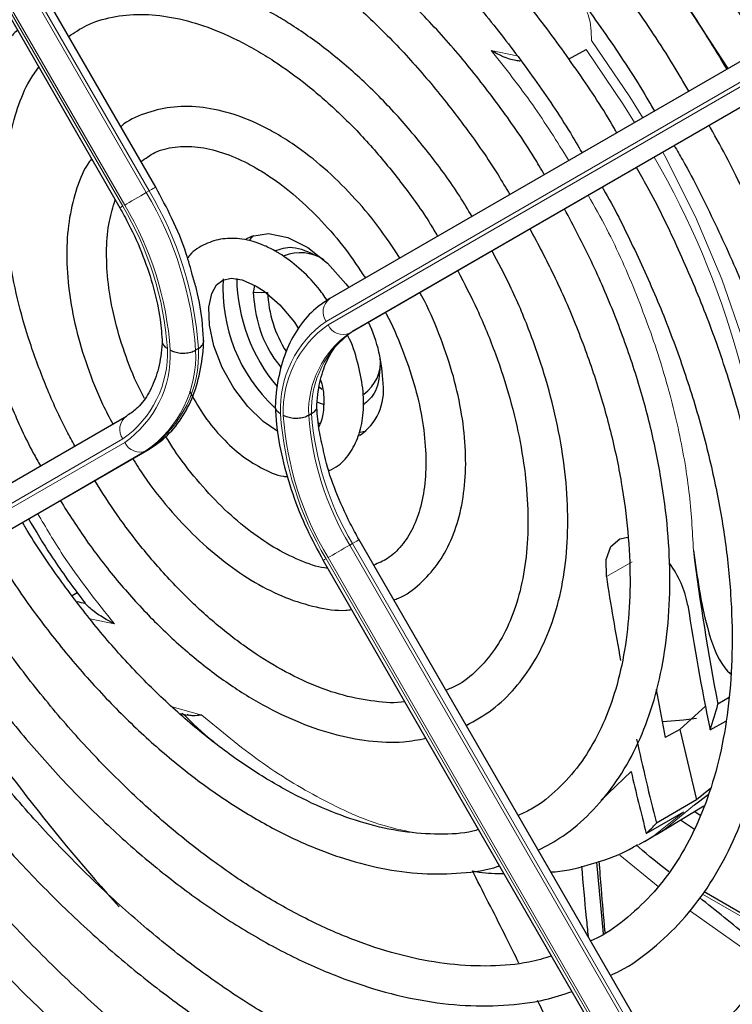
# Paper-space layout 'Blatt2' of a CAD drawing. Header units: millimetres. Extents: x 5 to 418, y 2 to 292.
# Tile 63 of 124: x 100 to 106, y 211 to 219. Entities that reach past the tile are written whole.
import ezdxf

# ---------------------------------------------------------------- set-up
doc = ezdxf.new("R2010")
doc.units = ezdxf.units.MM

psp = doc.layouts.new('Blatt2')

# ---------------------------------------------------------------- linework, layer by layer
at = {"color": 7, "linetype": 'Continuous', "lineweight": 18}
for p, q in [((97.199, 224.4136), (101.1956, 217.4914)), ((101.2191, 217.505), (97.2226, 224.4272)), ((97.0013, 224.2994), (100.9978, 217.3772)), ((101.0145, 217.3868), (97.018, 224.309)), ((102.7, 216.4138), (106.6966, 218.7217)), ((106.7132, 218.6928), (102.7167, 216.3849)), ((104.0814, 218.6806), (104.2975, 218.635)), ((102.8978, 216.3163), (106.8943, 218.6242)), ((101.2191, 217.505), (101.1956, 217.4914)), ((102.093, 216.6563), (102.2108, 216.6563)), ((102.9213, 216.3299), (102.8978, 216.3163)), ((100.9978, 215.4308), (97.0013, 213.1229)), ((97.018, 213.0941), (101.0145, 215.402)), ((101.2191, 215.3469), (101.1956, 215.3333)), ((101.1956, 215.3333), (97.199, 213.0254)), ((102.9213, 214.5567), (102.8978, 214.5431)), ((106.8943, 207.6209), (102.8978, 214.5431)), ((102.9213, 214.5567), (106.9179, 207.6345)), ((102.7167, 214.4385), (106.7132, 207.5163)), ((106.6966, 207.5067), (102.7, 214.4289)), ((105.2613, 214.4027), (105.0455, 214.2815)), ((100.9295, 213.8835), (100.7236, 213.927)), ((101.4121, 213.1893), (101.6607, 213.1221)), ((104.9994, 212.4086), (105.253, 212.6488)), ((105.1596, 211.9514), (105.4797, 211.6879)), ((105.849, 211.6248), (106.5202, 211.2373))]:
    psp.add_line(p, q, dxfattribs=at)
at = {"color": 7, "linetype": 'Continuous', "lineweight": 25}
for p, q in [((101.274, 217.5367), (97.2775, 224.4589)), ((96.9775, 224.2856), (100.974, 217.3634)), ((106.0656, 218.5305), (105.7284, 219.0447)), ((106.7276, 218.9128), (102.7311, 216.6049)), ((106.9179, 218.6378), (102.9213, 216.3299)), ((104.7295, 218.6087), (104.876, 218.6882)), ((102.093, 216.6563), (102.1041, 216.7145)), ((101.6318, 216.1877), (101.6083, 216.1741)), ((102.6446, 215.8632), (102.6681, 215.8482)), ((102.6798, 215.718), (102.6233, 215.7377)), ((97.0324, 213.3141), (101.0289, 215.622)), ((102.578, 215.6415), (102.5544, 215.6279)), ((102.6337, 215.5685), (102.6517, 215.5587)), ((102.986, 215.4878), (103.0357, 215.4997)), ((97.2226, 213.039), (101.2191, 215.3469)), ((106.9728, 207.6662), (102.9762, 214.5884)), ((102.6762, 214.4151), (106.6727, 207.493)), ((100.5743, 214.1226), (100.6157, 214.148)), ((105.4627, 213.3345), (105.5384, 212.9329)), ((106.0741, 213.27), (105.9791, 213.2124)), ((101.4826, 213.1345), (101.5372, 213.1203)), ((105.6592, 212.9998), (105.8783, 213.1984)), ((105.9141, 212.9992), (106.0442, 213.0714)), ((105.6593, 212.9997), (105.5384, 212.9329)), ((105.6593, 212.9997), (105.799, 212.4137)), ((105.9184, 212.5085), (105.799, 212.4137)), ((105.799, 212.4137), (105.4641, 212.2182)), ((105.7828, 212.3699), (105.8984, 212.4568)), ((105.3798, 212.1316), (105.6943, 212.3116)), ((105.4663, 212.1232), (105.862, 212.3631)), ((105.836, 212.2779), (105.7812, 212.3141)), ((105.666, 212.2443), (105.7837, 212.1674)), ((105.3649, 212.0642), (105.3135, 212.0357)), ((105.3649, 212.0642), (105.4351, 212.1048)), ((105.4351, 212.1048), (105.4663, 212.1232)), ((105.0218, 211.2928), (104.9646, 211.8926)), ((105.5712, 211.8121), (105.5543, 211.8219)), ((106.5311, 211.258), (105.8635, 211.6434))]:
    psp.add_line(p, q, dxfattribs=at)
at = {"color": 7, "linetype": 'Continuous', "lineweight": 18, "flags": 128}
for points in [[(105.3506, 218.1176), (105.2427, 218.2919), (104.9213, 218.763)], [(104.876, 218.6882), (105.1897, 218.2241), (105.2803, 218.0771)], [(106.4465, 213.8268), (106.4844, 214.2481), (106.4796, 214.7192), (106.4292, 215.213), (106.3338, 215.7233), (106.1945, 216.2436), (106.0132, 216.7673), (105.7922, 217.2876), (105.5343, 217.7979), (105.5172, 217.8289)], [(101.0145, 217.3868), (101.0312, 217.3965), (101.0513, 217.4081), (101.074, 217.4212), (101.0986, 217.4354), (101.124, 217.4501), (101.1493, 217.4647), (101.1734, 217.4786), (101.1956, 217.4914)], [(101.2191, 217.505), (101.2384, 217.5161), (101.254, 217.5251), (101.2654, 217.5317), (101.2722, 217.5356), (101.274, 217.5367)], [(102.8978, 214.5431), (102.8756, 214.5303), (102.8515, 214.5164), (102.8262, 214.5018), (102.8008, 214.4871), (102.7762, 214.4729), (102.7535, 214.4598), (102.7334, 214.4482), (102.7167, 214.4385)], [(102.9762, 214.5884), (102.9744, 214.5873), (102.9676, 214.5834), (102.9562, 214.5768), (102.9406, 214.5678), (102.9213, 214.5567)], [(102.7, 214.4289), (102.6874, 214.4216), (102.6794, 214.417), (102.6762, 214.4152), (102.6762, 214.4151)], [(105.6943, 212.3116), (105.4439, 212.1128), (105.3649, 212.0642)], [(105.4663, 212.1232), (105.5311, 212.1645), (105.7828, 212.3699)], [(105.7489, 211.4806), (106.2062, 211.157), (106.4089, 211.0251)]]:
    psp.add_lwpolyline(points, dxfattribs=at)
at = {"color": 7, "linetype": 'Continuous', "lineweight": 25, "flags": 128}
for points in [[(102.0305, 217.1048), (102.0773, 217.127), (102.2194, 217.1491), (102.3796, 217.1167), (102.5476, 217.0319), (102.713, 216.9), (102.8654, 216.7292), (102.8897, 216.6965)], [(102.0931, 217.1325), (102.0798, 217.1198), (102.0579, 217.0953)], [(102.2962, 215.4942), (102.1734, 215.5769), (102.0448, 215.7012), (101.927, 215.8556), (101.8297, 216.0297), (101.7604, 216.2104), (101.7237, 216.3827), (101.7196, 216.5322), (101.7431, 216.6466), (101.7836, 216.7202), (101.8346, 216.7602), (101.906, 216.7753), (101.9988, 216.761), (102.1157, 216.7093), (102.1157, 216.7093), (102.1823, 216.666), (102.3121, 216.5534), (102.4345, 216.4077), (102.4692, 216.3519)], [(105.0455, 214.2815), (105.0437, 214.4218), (105.0831, 214.5305), (105.1592, 214.5946), (105.2259, 214.6085)], [(105.7994, 213.0943), (105.6925, 213.0781), (105.5169, 213.0658)]]:
    psp.add_lwpolyline(points, dxfattribs=at)
at = {"color": 7, "linetype": 'Continuous', "lineweight": 18}
for centre, radius, start, end in [((99.1372, 214.1515), 7.2829, 1.52989, 29.95859), ((98.6688, 215.9765), 2.9461, 3.84586, 30.94452), ((98.6924, 215.9901), 2.9461, 3.84586, 30.94452), ((118.3781, 187.2607), 34.7719, 119.98928, 120.03464), ((98.6976, 215.9991), 2.6814, 4.03412, 30.92588), ((98.6731, 215.9839), 2.7296, 3.99715, 30.92952), ((102.8131, 216.4935), 0.1383, 126.35124, 215.18509), ((103.2121, 215.6805), 0.8944, 124.92656, 182.49063), ((103.219, 215.6652), 0.8777, 124.91275, 182.4318), ((103.3797, 215.6714), 0.8023, 124.84397, 182.13721), ((102.8423, 216.443), 0.1384, 204.8163, 293.64307), ((103.3561, 215.6578), 0.8023, 124.84397, 182.13721), ((100.4955, 216.1505), 0.8777, 304.91275, 2.4318), ((100.5024, 216.1353), 0.8944, 304.92656, 2.49063), ((100.6395, 216.1279), 0.9698, 304.98315, 2.73052), ((100.6631, 216.1415), 0.9698, 304.98315, 2.73052), ((101.1109, 215.5105), 0.1383, 126.35124, 215.18509), ((105.0414, 215.8319), 2.7296, 183.99715, 210.92952), ((105.0169, 215.8166), 2.6814, 184.03412, 210.92588), ((105.0126, 215.8092), 2.4649, 184.21856, 210.90782), ((105.0362, 215.8228), 2.4649, 184.21856, 210.90782), ((101.1401, 215.46), 0.1384, 204.8163, 293.64307)]:
    psp.add_arc(centre, radius, start, end, dxfattribs=at)
at = {"color": 7, "linetype": 'Continuous', "lineweight": 25}
for centre, radius, start, end in [((102.4852, 216.6383), 0.3507, 55.81024, 112.86683), ((103.1991, 216.6874), 1.3619, 176.56242, 226.88232), ((103.3871, 216.7939), 1.4349, 180.79457, 220.09796), ((103.2, 216.6963), 0.99, 182.31609, 212.78142), ((101.8645, 215.8565), 1.3132, 1.64984, 24.82643), ((102.8321, 216.0736), 0.3238, 304.5077, 6.80448), ((102.7233, 215.8377), 0.4575, 304.20343, 7.10875), ((124.7315, 216.8639), 19.1046, 187.11643, 191.01869), ((104.9351, 213.9011), 0.8042, 9.90459, 37.51875), ((125.6719, 217.4199), 20.8638, 188.65153, 190.61197), ((98.8458, 204.9627), 9.2757, 78.57756, 78.99642), ((125.4143, 217.039), 19.9143, 188.66318, 191.70405), ((112.4317, 221.916), 15.4763, 213.31791, 222.20638), ((103.1171, 213.9685), 2.9601, 340.88593, 345.20024), ((127.6791, 217.8263), 22.9119, 192.3626, 194.16817), ((128.0954, 217.977), 23.4556, 193.12985, 194.43071), ((104.1126, 213.4493), 1.8282, 313.88329, 317.6706)]:
    psp.add_arc(centre, radius, start, end, dxfattribs=at)
for points, knots in [([(97.5238, 224.0323), (97.6123, 224.0852), (97.8136, 224.2058), (98.1584, 224.3395), (98.5502, 224.442), (98.9638, 224.4954), (99.3955, 224.5015), (99.8431, 224.4598), (100.3039, 224.3709), (100.7756, 224.2352), (101.2556, 224.0535), (101.7034, 223.8443), (102.0763, 223.6415), (102.4495, 223.4176), (102.8603, 223.1438), (103.3449, 222.7784), (103.8232, 222.3747), (104.2923, 221.9351), (104.7496, 221.4619), (105.1923, 220.958), (105.6181, 220.4262), (106.0234, 219.869), (106.3714, 219.3502), (106.5726, 219.0108), (106.6553, 218.8711)], [0, 0, 0, 0, 0.03829, 0.087164, 0.135963, 0.1846, 0.233039, 0.281292, 0.329395, 0.377392, 0.425324, 0.47322, 0.50993, 0.535066, 0.582938, 0.63083, 0.678736, 0.726658, 0.774594, 0.822544, 0.870506, 0.918477, 0.966454, 1, 1, 1, 1]), ([(106.3402, 218.6891), (106.3163, 218.7311), (106.1829, 218.9649), (105.9145, 219.3743), (105.5368, 219.9123), (105.1358, 220.4251), (104.7169, 220.9111), (104.2819, 221.3669), (103.8336, 221.7896), (103.3749, 222.1766), (102.9084, 222.5254), (102.5428, 222.7644), (102.2508, 222.9374), (101.9585, 223.099), (101.5601, 223.2911), (101.0906, 223.4733), (100.6274, 223.6085), (100.1735, 223.6954), (99.7322, 223.7335), (99.3065, 223.7222), (98.8992, 223.6625), (98.5147, 223.5523), (98.2006, 223.4233), (98.0263, 223.3132), (97.9623, 223.2727)], [0, 0, 0, 0, 0.0111615, 0.0621067, 0.1130557, 0.1640123, 0.2149803, 0.2659635, 0.3169654, 0.3679893, 0.4190375, 0.4701108, 0.4867916, 0.5137069, 0.5648056, 0.6159236, 0.6670219, 0.7180662, 0.7690111, 0.8198042, 0.870398, 0.9207687, 0.9709344, 1, 1, 1, 1]), ([(98.1285, 222.9849), (98.2031, 223.0308), (98.382, 223.1408), (98.695, 223.2617), (99.0605, 223.3542), (99.4478, 223.3976), (99.8528, 223.3936), (100.273, 223.342), (100.7057, 223.2434), (101.1483, 223.0983), (101.5901, 222.9111), (101.9138, 222.7442), (102.166, 222.6009), (102.4264, 222.4443), (102.8089, 222.187), (103.2596, 221.8413), (103.7035, 221.4577), (104.1378, 221.0388), (104.5594, 220.5872), (104.9656, 220.106), (105.353, 219.5979), (105.7193, 219.071), (105.9428, 218.705), (106.0536, 218.5236)], [0, 0, 0, 0, 0.03764, 0.090197, 0.142659, 0.194901, 0.246879, 0.298616, 0.350169, 0.401602, 0.452965, 0.501564, 0.51146, 0.538393, 0.589708, 0.641048, 0.692406, 0.743784, 0.795182, 0.846597, 0.898026, 0.949466, 1, 1, 1, 1]), ([(105.735, 218.3396), (105.6922, 218.4131), (105.5469, 218.663), (105.2722, 219.0713), (104.9144, 219.5602), (104.535, 220.0228), (104.1389, 220.457), (103.7282, 220.8591), (103.306, 221.2263), (102.8753, 221.5559), (102.5325, 221.7833), (102.2576, 221.9469), (101.9823, 222.0986), (101.6133, 222.2736), (101.1787, 222.4353), (100.7509, 222.5496), (100.3331, 222.6152), (99.929, 222.6315), (99.5417, 222.5987), (99.1754, 222.5158), (98.8467, 222.3958), (98.6537, 222.2813), (98.565, 222.2288)], [0, 0, 0, 0, 0.022962, 0.078127, 0.133299, 0.188484, 0.243687, 0.298913, 0.354169, 0.409457, 0.46478, 0.484563, 0.513727, 0.569088, 0.624474, 0.679826, 0.735091, 0.790198, 0.845069, 0.899649, 0.953933, 1, 1, 1, 1]), ([(98.7306, 221.942), (98.7341, 221.9445), (98.828, 222.0141), (99.0373, 222.1092), (99.3586, 222.2224), (99.7056, 222.2832), (100.0712, 222.2977), (100.4532, 222.2643), (100.8485, 222.1837), (101.2542, 222.0567), (101.6601, 221.8872), (101.9487, 221.7381), (102.1712, 221.611), (102.4014, 221.472), (102.7533, 221.2326), (103.1674, 220.9083), (103.5743, 220.5466), (103.9707, 220.1503), (104.3533, 219.7223), (104.7198, 219.2664), (105.0644, 218.7845), (105.3076, 218.4182), (105.4269, 218.2093), (105.4474, 218.1735)], [0, 0, 0, 0, 0.002167, 0.059278, 0.116482, 0.173473, 0.23011, 0.286387, 0.342378, 0.39818, 0.453875, 0.506548, 0.513556, 0.542737, 0.59836, 0.654018, 0.709701, 0.765412, 0.821148, 0.876907, 0.932683, 0.988471, 1, 1, 1, 1]), ([(105.1329, 217.9919), (105.1262, 218.0038), (105.028, 218.1774), (104.8136, 218.498), (104.4912, 218.947), (104.1456, 219.3693), (103.7835, 219.7633), (103.4069, 220.1249), (103.0193, 220.451), (102.6432, 220.7247), (102.3261, 220.9227), (102.0082, 221.097), (101.671, 221.2534), (101.2744, 221.3927), (100.885, 221.484), (100.5068, 221.5263), (100.1437, 221.5185), (99.7986, 221.4625), (99.4791, 221.3529), (99.2686, 221.258), (99.1739, 221.1877), (99.1684, 221.1837)], [0, 0, 0, 0, 0.0044298, 0.0650704, 0.1257196, 0.1863861, 0.2470789, 0.3078071, 0.3685787, 0.4293996, 0.4814279, 0.5135184, 0.5744244, 0.6353607, 0.6962365, 0.7569587, 0.817409, 0.8774754, 0.9371083, 0.996372, 1, 1, 1, 1]), ([(99.3361, 220.8932), (99.4098, 220.9379), (99.5701, 221.0351), (99.8478, 221.1291), (100.1602, 221.1854), (100.4926, 221.1928), (100.8407, 221.153), (101.2014, 221.0662), (101.5715, 220.9335), (101.878, 220.7887), (102.1259, 220.6517), (102.3741, 220.5012), (102.6924, 220.2812), (103.0664, 219.9804), (103.4325, 219.6429), (103.7871, 219.2717), (104.1271, 218.8707), (104.4472, 218.4422), (104.6868, 218.0915), (104.8099, 217.8796), (104.8421, 217.824)], [0, 0, 0, 0, 0.053967, 0.117361, 0.180475, 0.243057, 0.305107, 0.36676, 0.428173, 0.489469, 0.516595, 0.548698, 0.609933, 0.671217, 0.73254, 0.793902, 0.8553, 0.916727, 0.978175, 1, 1, 1, 1]), ([(104.5264, 217.6417), (104.4982, 217.6901), (104.3864, 217.8818), (104.1651, 218.199), (103.8661, 218.5872), (103.5467, 218.9467), (103.2125, 219.2752), (102.8666, 219.5684), (102.5548, 219.7929), (102.2963, 219.9525), (102.0368, 220.0938), (101.7346, 220.2297), (101.3799, 220.344), (101.0332, 220.4097), (100.6991, 220.4252), (100.3814, 220.3916), (100.0877, 220.3046), (99.8844, 220.2171), (99.7892, 220.146), (99.7741, 220.1347)], [0, 0, 0, 0, 0.023008, 0.091175, 0.15936, 0.227582, 0.295856, 0.364198, 0.432618, 0.47667, 0.512795, 0.581341, 0.649924, 0.718383, 0.786535, 0.854171, 0.921147, 0.987504, 1, 1, 1, 1]), ([(99.9419, 219.844), (99.966, 219.8619), (100.0615, 219.933), (100.2555, 220.0112), (100.522, 220.0767), (100.8115, 220.0916), (101.1171, 220.0598), (101.4355, 219.981), (101.7571, 219.8588), (101.9856, 219.7436), (102.1614, 219.6433), (102.3435, 219.5322), (102.6244, 219.3341), (102.9535, 219.0598), (103.2738, 218.7495), (103.5817, 218.4074), (103.8713, 218.0362), (104.0914, 217.7234), (104.205, 217.5301), (104.2375, 217.4749)], [0, 0, 0, 0, 0.024223, 0.096158, 0.168125, 0.23931, 0.309579, 0.379167, 0.448369, 0.51365, 0.521388, 0.557507, 0.626475, 0.695519, 0.764626, 0.833794, 0.903015, 0.972274, 1, 1, 1, 1]), ([(103.9213, 217.2923), (103.8875, 217.3488), (103.7802, 217.5282), (103.5731, 217.81), (103.3054, 218.1321), (103.0196, 218.4232), (102.7214, 218.68), (102.4734, 218.8565), (102.2718, 218.9791), (102.0692, 219.0884), (101.8065, 219.2009), (101.4991, 219.2866), (101.201, 219.3221), (100.917, 219.3077), (100.6559, 219.2389), (100.4753, 219.1633), (100.3925, 219.0983), (100.3787, 219.0875)], [0, 0, 0, 0, 0.036587, 0.116038, 0.195537, 0.275119, 0.35482, 0.434666, 0.468635, 0.510846, 0.590905, 0.671004, 0.750783, 0.82983, 0.907773, 0.984584, 1, 1, 1, 1]), ([(100.5458, 218.798), (100.5942, 218.8303), (100.7045, 218.9041), (100.9068, 218.9654), (101.1453, 218.9896), (101.4027, 218.9649), (101.6726, 218.8938), (101.9125, 218.7936), (102.1101, 218.688), (102.3082, 218.566), (102.5459, 218.3933), (102.8231, 218.1496), (103.0907, 217.8719), (103.3416, 217.5632), (103.5239, 217.3119), (103.6131, 217.1602), (103.6332, 217.1259)], [0, 0, 0, 0, 0.067057, 0.152849, 0.237698, 0.32069, 0.402293, 0.483198, 0.53004, 0.572174, 0.652767, 0.733498, 0.814345, 0.895301, 0.976338, 1, 1, 1, 1]), ([(100.1153, 218.8507), (100.0887, 218.8221), (100.0016, 218.7284), (99.889, 218.5281), (99.7786, 218.2549), (99.7066, 217.9464), (99.6719, 217.6099), (99.6759, 217.2501), (99.7182, 216.8732), (99.798, 216.4851), (99.9133, 216.0914), (100.0646, 215.6991), (100.1981, 215.4019), (100.2892, 215.242), (100.3095, 215.2065)], [0, 0, 0, 0, 0.039741, 0.130363, 0.222184, 0.315157, 0.408913, 0.503045, 0.59725, 0.691378, 0.785399, 0.879323, 0.973179, 1, 1, 1, 1]), ([(104.0814, 218.6806), (104.1455, 218.6458), (104.2199, 218.6052), (104.3127, 218.594), (104.3256, 218.5925)], [0, 0, 0, 0, 0.861249, 1, 1, 1, 1]), ([(100.5984, 215.3734), (100.5756, 215.4138), (100.4859, 215.5729), (100.3575, 215.8626), (100.2171, 216.2348), (100.112, 216.6054), (100.0414, 216.9669), (100.0067, 217.3134), (100.0078, 217.6385), (100.0437, 217.9373), (100.1145, 218.2027), (100.1985, 218.4062), (100.2688, 218.5039), (100.2948, 218.5399)], [0, 0, 0, 0, 0.034476, 0.135761, 0.23697, 0.338053, 0.438965, 0.539668, 0.640152, 0.740465, 0.840737, 0.941234, 1, 1, 1, 1]), ([(103.3186, 216.9442), (103.2586, 217.0341), (103.1345, 217.2202), (102.9187, 217.4731), (102.6837, 217.7023), (102.4688, 217.8696), (102.289, 217.9833), (102.1073, 218.0796), (101.8908, 218.1642), (101.6391, 218.2145), (101.3977, 218.2139), (101.1797, 218.1558), (101.0397, 218.0953), (100.9837, 218.0445), (100.9818, 218.0428)], [0, 0, 0, 0, 0.092887, 0.192207, 0.291736, 0.391577, 0.45219, 0.505207, 0.605665, 0.706091, 0.805336, 0.902282, 0.996729, 1, 1, 1, 1]), ([(105.685, 209.8967), (105.7045, 209.9057), (105.8338, 209.9654), (106.048, 210.1205), (106.3229, 210.3623), (106.5645, 210.6503), (106.7744, 210.9772), (106.9502, 211.3424), (107.0909, 211.7432), (107.1951, 212.1766), (107.2619, 212.6395), (107.291, 213.128), (107.282, 213.6385), (107.2353, 214.167), (107.1512, 214.7096), (107.0306, 215.2622), (106.8744, 215.8209), (106.6835, 216.3814), (106.4606, 216.9402), (106.2034, 217.491), (106.0163, 217.8631), (105.9084, 218.0456), (105.9044, 218.0525)], [0, 0, 0, 0, 0.009591, 0.063576, 0.117535, 0.171598, 0.225887, 0.280456, 0.33529, 0.390334, 0.445519, 0.500781, 0.556076, 0.611368, 0.666641, 0.72189, 0.777116, 0.832319, 0.887503, 0.942675, 0.997838, 1, 1, 1, 1]), ([(101.1508, 217.7502), (101.1883, 217.7776), (101.2713, 217.8383), (101.4296, 217.8795), (101.6203, 217.8807), (101.8283, 217.8334), (101.9964, 217.7621), (102.1304, 217.6886), (102.2649, 217.6046), (102.45, 217.4631), (102.6633, 217.2576), (102.8608, 217.0285), (102.9748, 216.8587), (103.0295, 216.7772)], [0, 0, 0, 0, 0.092171, 0.203986, 0.312856, 0.416801, 0.518423, 0.550423, 0.602981, 0.703863, 0.805078, 0.906578, 1, 1, 1, 1]), ([(105.6138, 217.8847), (105.6375, 217.844), (105.7615, 217.6309), (105.9594, 217.2318), (106.2035, 216.692), (106.4142, 216.1465), (106.5926, 215.601), (106.7365, 215.0596), (106.8453, 214.5266), (106.918, 214.0062), (106.9543, 213.5025), (106.954, 213.0196), (106.9175, 212.5611), (106.8452, 212.1306), (106.738, 211.7313), (106.597, 211.3661), (106.4232, 211.0376), (106.2183, 210.7471), (105.982, 210.4986), (105.749, 210.309), (105.5838, 210.2222), (105.5172, 210.1872)], [0, 0, 0, 0, 0.013176, 0.06897, 0.124756, 0.180528, 0.23628, 0.292006, 0.347701, 0.40336, 0.458983, 0.51457, 0.57013, 0.625681, 0.681245, 0.736873, 0.792637, 0.848632, 0.904957, 0.961672, 1, 1, 1, 1]), ([(100.7369, 217.7741), (100.7241, 217.7566), (100.6669, 217.6781), (100.601, 217.503), (100.5418, 217.2528), (100.5234, 216.9722), (100.5433, 216.6715), (100.6013, 216.3571), (100.6972, 216.038), (100.8024, 215.7679), (100.8862, 215.611), (100.9154, 215.5564)], [0, 0, 0, 0, 0.035581, 0.159078, 0.285432, 0.413893, 0.543301, 0.672765, 0.802002, 0.931013, 1, 1, 1, 1]), ([(105.08, 210.9445), (105.1066, 210.9567), (105.2337, 211.015), (105.4358, 211.1656), (105.6816, 211.395), (105.8939, 211.6694), (106.0738, 211.9819), (106.2191, 212.3316), (106.3284, 212.7154), (106.4005, 213.1298), (106.4349, 213.571), (106.4311, 214.0348), (106.3893, 214.5168), (106.3102, 215.0127), (106.1945, 215.518), (106.0432, 216.0282), (105.8585, 216.5392), (105.6396, 217.0453), (105.4515, 217.4347), (105.3281, 217.649), (105.2975, 217.7021)], [0, 0, 0, 0, 0.015571, 0.074666, 0.133732, 0.19297, 0.252551, 0.312532, 0.372865, 0.433452, 0.494187, 0.554988, 0.615795, 0.676577, 0.737325, 0.798039, 0.858723, 0.919383, 0.980028, 1, 1, 1, 1]), ([(101.583, 216.7962), (101.5664, 216.8574), (101.523, 217.0175), (101.419, 217.2688), (101.3208, 217.4503), (101.274, 217.5367)], [0, 0, 0, 0, 0.24502, 0.640707, 1, 1, 1, 1]), ([(105.0114, 217.5368), (105.0142, 217.5321), (105.1089, 217.3717), (105.2713, 217.0423), (105.4933, 216.5532), (105.681, 216.0582), (105.8364, 215.5642), (105.957, 215.0754), (106.0422, 214.5968), (106.0912, 214.1328), (106.1038, 213.6881), (106.0802, 213.2669), (106.0209, 212.8731), (105.9269, 212.5103), (105.7994, 212.1817), (105.6396, 211.89), (105.4496, 211.6361), (105.2277, 211.4265), (105.048, 211.2921), (104.9346, 211.2423), (104.9135, 211.233)], [0, 0, 0, 0, 0.001862, 0.063322, 0.124771, 0.186199, 0.247596, 0.308954, 0.370262, 0.431517, 0.492716, 0.553869, 0.614997, 0.676134, 0.737349, 0.798757, 0.860516, 0.922786, 0.985643, 1, 1, 1, 1]), ([(101.1811, 215.7687), (101.1582, 215.8129), (101.0862, 215.9522), (100.9964, 216.1944), (100.9144, 216.4845), (100.8686, 216.7642), (100.8584, 217.0237), (100.8792, 217.2513), (100.9177, 217.3727), (100.9357, 217.4297)], [0, 0, 0, 0, 0.073749, 0.232322, 0.390518, 0.548152, 0.705087, 0.86135, 1, 1, 1, 1]), ([(100.974, 217.3634), (100.999, 217.3185), (101.0721, 217.1872), (101.1727, 216.9608), (101.2614, 216.6911), (101.3138, 216.4459), (101.3243, 216.3003), (101.3289, 216.2364)], [0, 0, 0, 0, 0.121243, 0.354097, 0.586718, 0.818525, 1, 1, 1, 1]), ([(104.4761, 211.9905), (104.5461, 212.0281), (104.7036, 212.1126), (104.9158, 212.2977), (105.1149, 212.5325), (105.2802, 212.8078), (105.4114, 213.1197), (105.5063, 213.4657), (105.564, 213.8418), (105.5835, 214.2436), (105.5648, 214.6663), (105.5081, 215.1048), (105.4144, 215.5541), (105.285, 216.0094), (105.1208, 216.4653), (104.9268, 216.9169), (104.7727, 217.2091), (104.6959, 217.3546)], [0, 0, 0, 0, 0.052821, 0.1188003, 0.1848717, 0.2513873, 0.3185072, 0.3861881, 0.4542691, 0.522572, 0.5909599, 0.6593338, 0.7276619, 0.7959369, 0.8641636, 0.9323535, 1, 1, 1, 1]), ([(104.4062, 217.1873), (104.4742, 217.0595), (104.6175, 216.7903), (104.8004, 216.3681), (104.9601, 215.9302), (105.0856, 215.4942), (105.1763, 215.0661), (105.2312, 214.651), (105.2498, 214.2541), (105.2324, 213.8804), (105.1797, 213.5344), (105.0928, 213.22), (104.9732, 212.9407), (104.8231, 212.6985), (104.642, 212.4977), (104.4704, 212.357), (104.3495, 212.3009), (104.308, 212.2816)], [0, 0, 0, 0, 0.062716, 0.131985, 0.201217, 0.270395, 0.339502, 0.408524, 0.477455, 0.546301, 0.6151, 0.683907, 0.752849, 0.822147, 0.892103, 0.962991, 1, 1, 1, 1]), ([(102.7091, 216.5899), (102.6843, 216.6257), (102.6142, 216.7272), (102.4771, 216.8627), (102.356, 216.9543), (102.2585, 217.0124), (102.1555, 217.0645), (102.0046, 217.1091), (101.8355, 217.1121), (101.686, 217.0657), (101.5844, 217.0049), (101.5469, 216.9516), (101.5406, 216.9426)], [0, 0, 0, 0, 0.077715, 0.219903, 0.355691, 0.375851, 0.453134, 0.598863, 0.724632, 0.8456, 0.973943, 1, 1, 1, 1]), ([(102.2706, 217.004), (102.3184, 217.0207), (102.4212, 217.0566), (102.5529, 216.9953), (102.6233, 216.9625)], [0, 0, 0, 0, 0.465358, 1, 1, 1, 1]), ([(103.8734, 213.0344), (103.9475, 213.076), (104.0971, 213.16), (104.2863, 213.3424), (104.4463, 213.5625), (104.5718, 213.8208), (104.6618, 214.1136), (104.7145, 214.4372), (104.7288, 214.7867), (104.7047, 215.1562), (104.6425, 215.5397), (104.544, 215.9315), (104.4094, 216.3252), (104.2586, 216.6858), (104.1401, 216.9081), (104.0889, 217.0041)], [0, 0, 0, 0, 0.074703, 0.150786, 0.227145, 0.304382, 0.382663, 0.461772, 0.541356, 0.621117, 0.700848, 0.780495, 0.860053, 0.939541, 1, 1, 1, 1]), ([(103.8013, 216.838), (103.8573, 216.7303), (103.9762, 216.5019), (104.1219, 216.1427), (104.2431, 215.7706), (104.3293, 215.4042), (104.3802, 215.0502), (104.3952, 214.7148), (104.3746, 214.4037), (104.3197, 214.122), (104.2322, 213.8745), (104.1147, 213.6632), (103.9673, 213.4933), (103.8304, 213.3807), (103.7331, 213.3411), (103.7034, 213.329)], [0, 0, 0, 0, 0.072313, 0.153367, 0.234338, 0.315187, 0.395882, 0.476402, 0.556758, 0.637035, 0.717364, 0.798096, 0.879833, 0.963283, 1, 1, 1, 1]), ([(101.676, 216.2417), (101.673, 216.2912), (101.6643, 216.4342), (101.6361, 216.6208), (101.5945, 216.7582), (101.583, 216.7962)], [0, 0, 0, 0, 0.277316, 0.800501, 1, 1, 1, 1]), ([(102.3252, 216.0298), (102.2986, 216.0635), (102.2125, 216.1726), (102.1183, 216.4037), (102.1014, 216.5721), (102.093, 216.6563)], [0, 0, 0, 0, 0.182718, 0.591359, 1, 1, 1, 1]), ([(102.7311, 216.6049), (102.6981, 216.5838), (102.6088, 216.5266), (102.4871, 216.3977), (102.3785, 216.2132), (102.3067, 215.9967), (102.2799, 215.8178), (102.2751, 215.7148), (102.2742, 215.6963)], [0, 0, 0, 0, 0.1203368, 0.3258354, 0.5327833, 0.7445269, 0.9541311, 1, 1, 1, 1]), ([(103.2668, 214.0851), (103.2799, 214.0896), (103.3615, 214.1176), (103.488, 214.2158), (103.6372, 214.3759), (103.7501, 214.5773), (103.8281, 214.8114), (103.8688, 215.0765), (103.8709, 215.3666), (103.834, 215.6741), (103.7602, 215.9919), (103.648, 216.3105), (103.5541, 216.5342), (103.4907, 216.645), (103.4848, 216.6553)], [0, 0, 0, 0, 0.017933, 0.111601, 0.204662, 0.2986, 0.394619, 0.49268, 0.591966, 0.691648, 0.791221, 0.890606, 0.989841, 1, 1, 1, 1]), ([(103.1965, 216.4888), (103.1989, 216.4847), (103.2545, 216.3876), (103.3382, 216.1863), (103.441, 215.8943), (103.5068, 215.6071), (103.5382, 215.3348), (103.5342, 215.0848), (103.4968, 214.8644), (103.4291, 214.6787), (103.3337, 214.5325), (103.2259, 214.4288), (103.138, 214.3924), (103.0987, 214.3762)], [0, 0, 0, 0, 0.004478, 0.106311, 0.207976, 0.309347, 0.410315, 0.510822, 0.61097, 0.711109, 0.812139, 0.916043, 1, 1, 1, 1]), ([(102.6214, 215.6902), (102.6239, 215.7284), (102.6313, 215.8397), (102.6684, 216.0018), (102.7401, 216.1585), (102.8261, 216.2662), (102.893, 216.311), (102.9213, 216.3299)], [0, 0, 0, 0, 0.121998, 0.35528, 0.588901, 0.826298, 1, 1, 1, 1]), ([(101.3289, 216.2616), (101.3263, 216.2234), (101.3189, 216.1121), (101.2819, 215.9501), (101.2101, 215.7933), (101.1242, 215.6856), (101.0572, 215.6409), (101.0289, 215.622)], [0, 0, 0, 0, 0.121998, 0.35528, 0.588901, 0.826298, 1, 1, 1, 1]), ([(101.2191, 215.3469), (101.2521, 215.368), (101.3415, 215.4252), (101.4631, 215.5542), (101.5717, 215.7386), (101.6435, 215.9551), (101.6703, 216.134), (101.6752, 216.237), (101.676, 216.2555)], [0, 0, 0, 0, 0.120337, 0.325835, 0.532783, 0.744527, 0.954131, 1, 1, 1, 1]), ([(101.3287, 216.2472), (101.3287, 216.2463), (101.3283, 216.2404), (101.3317, 216.2297), (101.3391, 216.2157), (101.3493, 216.2044), (101.3601, 216.1956), (101.3674, 216.1907), (101.3717, 216.1882), (101.3724, 216.1878)], [0, 0, 0, 0, 0.043164, 0.266738, 0.48434, 0.708238, 0.839781, 0.97267, 1, 1, 1, 1]), ([(101.6318, 216.1877), (101.6374, 216.1913), (101.6487, 216.1985), (101.6615, 216.2111), (101.6704, 216.2248), (101.6751, 216.2369), (101.6752, 216.2443), (101.6752, 216.2469)], [0, 0, 0, 0, 0.218214, 0.442758, 0.660971, 0.885507, 1, 1, 1, 1]), ([(102.725, 215.1662), (102.7514, 215.1791), (102.825, 215.2152), (102.9127, 215.3231), (102.9839, 215.4728), (103.0172, 215.652), (103.0137, 215.8551), (102.9673, 216.0723), (102.9199, 216.2249), (102.8812, 216.2973), (102.8801, 216.2994)], [0, 0, 0, 0, 0.0798898, 0.2225972, 0.365881, 0.5161852, 0.6738188, 0.8346248, 0.9951392, 1, 1, 1, 1]), ([(101.396, 216.1742), (101.3967, 216.1737), (101.4011, 216.1713), (101.4095, 216.1671), (101.4246, 216.1609), (101.4441, 216.1551), (101.4682, 216.1506), (101.4934, 216.1485), (101.5187, 216.1489), (101.5437, 216.1517), (101.5673, 216.1569), (101.5894, 216.1642), (101.6019, 216.1708), (101.6083, 216.1741)], [0, 0, 0, 0, 0.01342, 0.077283, 0.141796, 0.247648, 0.356562, 0.462304, 0.571105, 0.676797, 0.78555, 0.891242, 1, 1, 1, 1]), ([(103.1536, 216.0439), (103.1467, 215.9667), (103.1335, 215.8197), (103.0494, 215.7477), (103.0095, 215.7135)], [0, 0, 0, 0, 0.52564, 1, 1, 1, 1]), ([(102.6561, 215.9191), (102.6596, 215.9066), (102.6796, 215.8358), (102.6837, 215.721), (102.6714, 215.5983), (102.6483, 215.5524), (102.6385, 215.5331)], [0, 0, 0, 0, 0.073193, 0.416832, 0.754477, 1, 1, 1, 1]), ([(101.5572, 215.8319), (101.5919, 215.7687), (101.6653, 215.6355), (101.8097, 215.4564), (101.9757, 215.2991), (102.1559, 215.1847), (102.293, 215.1228), (102.3673, 215.1166), (102.3788, 215.1156)], [0, 0, 0, 0, 0.175188, 0.369422, 0.564863, 0.762583, 0.963089, 1, 1, 1, 1]), ([(102.2742, 215.7101), (102.277, 215.6606), (102.2853, 215.5177), (102.3284, 215.2703), (102.4149, 214.9721), (102.5305, 214.6831), (102.6292, 214.5016), (102.6762, 214.4151)], [0, 0, 0, 0, 0.119661, 0.345415, 0.570792, 0.795741, 1, 1, 1, 1]), ([(102.3185, 215.6416), (102.3178, 215.642), (102.3135, 215.6445), (102.3062, 215.6494), (102.2956, 215.6581), (102.2854, 215.6694), (102.2779, 215.6833), (102.2745, 215.6939), (102.2748, 215.6997), (102.2749, 215.7008)], [0, 0, 0, 0, 0.027692, 0.159469, 0.292587, 0.511005, 0.735743, 0.953935, 1, 1, 1, 1]), ([(102.6212, 215.7), (102.6212, 215.6977), (102.6212, 215.6906), (102.6166, 215.6788), (102.6078, 215.6652), (102.595, 215.6524), (102.5837, 215.6452), (102.578, 215.6415)], [0, 0, 0, 0, 0.106275, 0.326515, 0.55313, 0.77337, 1, 1, 1, 1]), ([(102.6749, 215.3522), (102.6616, 215.4093), (102.6322, 215.5353), (102.6252, 215.6517), (102.6214, 215.7154)], [0, 0, 0, 0, 0.452812, 1, 1, 1, 1]), ([(102.5544, 215.6279), (102.5483, 215.6247), (102.5358, 215.6181), (102.5139, 215.6108), (102.4901, 215.6055), (102.4653, 215.6027), (102.4398, 215.6023), (102.4148, 215.6043), (102.3905, 215.6088), (102.371, 215.6146), (102.3557, 215.6209), (102.3472, 215.6251), (102.3429, 215.6276), (102.3421, 215.628)], [0, 0, 0, 0, 0.105647, 0.214359, 0.320006, 0.428712, 0.534438, 0.643221, 0.749098, 0.858039, 0.922043, 0.986702, 1, 1, 1, 1]), ([(102.7141, 214.3495), (102.705, 214.3503), (102.6327, 214.3567), (102.4788, 214.4127), (102.2613, 214.5194), (102.0398, 214.6724), (101.8224, 214.8623), (101.6161, 215.0875), (101.4586, 215.2881), (101.3802, 215.4177), (101.3571, 215.4557)], [0, 0, 0, 0, 0.0222623, 0.1764168, 0.3284093, 0.4800233, 0.6318134, 0.784027, 0.9366271, 1, 1, 1, 1]), ([(102.9762, 214.5884), (102.9512, 214.6334), (102.8779, 214.7647), (102.7791, 214.9905), (102.7036, 215.2041), (102.6808, 215.3217), (102.6749, 215.3522)], [0, 0, 0, 0, 0.181406, 0.529808, 0.87786, 1, 1, 1, 1]), ([(101.082, 215.2677), (101.1126, 215.2184), (101.204, 215.0706), (101.3825, 214.8469), (101.6102, 214.6032), (101.8534, 214.3942), (102.1054, 214.2242), (102.3622, 214.0963), (102.6167, 214.0208), (102.8029, 213.99), (102.8975, 214.0018), (102.9136, 214.0039)], [0, 0, 0, 0, 0.064595, 0.193533, 0.322682, 0.452181, 0.582147, 0.712616, 0.843331, 0.973305, 1, 1, 1, 1]), ([(103.3584, 213.2335), (103.358, 213.2334), (103.2824, 213.2188), (103.1111, 213.2321), (102.8486, 213.278), (102.5727, 213.3753), (102.2913, 213.5156), (102.0077, 213.6988), (101.7268, 213.9219), (101.4533, 214.1813), (101.1927, 214.4737), (100.9593, 214.7752), (100.8252, 214.987), (100.7639, 215.084)], [0, 0, 0, 0, 0.000607, 0.105297, 0.207883, 0.309232, 0.410068, 0.510794, 0.611558, 0.712453, 0.813494, 0.914656, 1, 1, 1, 1]), ([(100.4742, 214.9167), (100.5462, 214.8039), (100.6952, 214.5707), (100.9499, 214.2438), (101.2267, 213.9359), (101.5189, 213.6605), (101.8217, 213.4215), (102.1313, 213.2225), (102.4434, 213.0673), (102.7537, 212.9581), (103.0564, 212.8999), (103.3197, 212.8867), (103.473, 212.9156), (103.5352, 212.9273)], [0, 0, 0, 0, 0.087876, 0.181746, 0.275693, 0.369759, 0.463981, 0.558384, 0.652963, 0.747628, 0.842097, 0.935945, 1, 1, 1, 1]), ([(103.9758, 212.1641), (103.9603, 212.1596), (103.8582, 212.1299), (103.6474, 212.1205), (103.3466, 212.1393), (103.0302, 212.2092), (102.7044, 212.324), (102.3721, 212.4838), (102.0374, 212.6867), (101.7041, 212.9307), (101.3764, 213.2128), (101.0586, 213.5302), (100.7537, 213.8784), (100.4686, 214.2553), (100.2696, 214.5431), (100.1746, 214.7084), (100.1594, 214.7349)], [0, 0, 0, 0, 0.014864, 0.097891, 0.179836, 0.260915, 0.341479, 0.421805, 0.502068, 0.582337, 0.662662, 0.743061, 0.82353, 0.904058, 0.984625, 1, 1, 1, 1]), ([(100.2083, 214.7631), (100.2701, 214.6607), (100.3687, 214.4972), (100.5291, 214.2628), (100.6269, 214.1315), (100.6826, 214.0567)], [0, 0, 0, 0, 0.419366, 0.66906, 1, 1, 1, 1]), ([(99.8696, 214.5676), (99.9506, 214.4378), (100.1194, 214.1674), (100.4054, 213.7814), (100.7166, 213.4094), (101.0451, 213.0676), (101.3865, 212.7593), (101.7376, 212.4881), (102.0946, 212.2572), (102.4538, 212.0695), (102.8114, 211.9273), (103.1632, 211.8333), (103.5058, 211.7871), (103.8314, 211.7968), (104.0475, 211.823), (104.147, 211.8596), (104.1508, 211.861)], [0, 0, 0, 0, 0.071055, 0.148113, 0.225204, 0.302346, 0.379558, 0.456854, 0.534244, 0.611722, 0.689258, 0.766739, 0.844001, 0.920818, 0.996966, 1, 1, 1, 1]), ([(105.7741, 214.4971), (105.8047, 214.2813), (105.8537, 213.9363), (105.975, 213.5802), (106.0686, 213.4809), (106.085, 213.4635)], [0, 0, 0, 0, 0.5793737, 0.9261418, 1, 1, 1, 1]), ([(104.5869, 211.1057), (104.5246, 211.0873), (104.3638, 211.04), (104.0788, 211.0167), (103.7393, 211.0306), (103.3845, 211.0936), (103.0189, 211.2025), (102.6454, 211.3572), (102.2673, 211.5561), (101.8882, 211.7977), (101.5116, 212.0798), (101.1412, 212.4), (100.7807, 212.7553), (100.4332, 213.1424), (100.103, 213.5581), (99.8071, 213.9728), (99.6337, 214.2564), (99.5547, 214.3857)], [0, 0, 0, 0, 0.044535, 0.115036, 0.18491, 0.25425, 0.323233, 0.39202, 0.460724, 0.529412, 0.598115, 0.666856, 0.735642, 0.804471, 0.873336, 0.942229, 1, 1, 1, 1]), ([(99.2668, 214.2195), (99.2912, 214.177), (99.4084, 213.9732), (99.6441, 213.6251), (99.9713, 213.1808), (100.3202, 212.7636), (100.6854, 212.3756), (101.0643, 212.0205), (101.4535, 211.7015), (101.85, 211.4215), (102.2502, 211.1832), (102.6509, 210.9888), (103.0486, 210.8405), (103.4396, 210.74), (103.8204, 210.688), (104.1861, 210.6875), (104.5011, 210.7255), (104.6837, 210.785), (104.7581, 210.8092)], [0, 0, 0, 0, 0.0176158, 0.0844456, 0.1512863, 0.218148, 0.2850406, 0.351974, 0.4189567, 0.4859945, 0.5530885, 0.6202297, 0.6873881, 0.7544953, 0.8214553, 0.8881415, 0.954425, 1, 1, 1, 1]), ([(105.1965, 210.0499), (105.1652, 210.0377), (105.0286, 209.9846), (104.763, 209.9377), (104.4023, 209.9111), (104.023, 209.9357), (103.6303, 210.0066), (103.2264, 210.1243), (102.8144, 210.2878), (102.3974, 210.4959), (101.9784, 210.7473), (101.5608, 211.0401), (101.1479, 211.3722), (100.7429, 211.7411), (100.3489, 212.144), (99.9695, 212.578), (99.6066, 213.039), (99.267, 213.5259), (99.0473, 213.8602), (98.9491, 214.0348), (98.9486, 214.0357)], [0, 0, 0, 0, 0.01859, 0.081144, 0.14333, 0.205112, 0.26656, 0.32778, 0.388866, 0.449891, 0.510899, 0.571911, 0.632945, 0.694007, 0.755099, 0.816219, 0.877362, 0.938523, 0.999696, 1, 1, 1, 1]), ([(100.9295, 213.8835), (100.8673, 213.9181), (100.7641, 213.9755), (100.7059, 214.0321), (100.6828, 214.0547)], [0, 0, 0, 0, 0.602753, 1, 1, 1, 1]), ([(98.6615, 213.8699), (98.7523, 213.7201), (98.9491, 213.3959), (99.2814, 212.9201), (99.649, 212.4424), (100.0361, 211.992), (100.4391, 211.5716), (100.8552, 211.1845), (101.2815, 210.8336), (101.715, 210.5215), (102.1527, 210.2506), (102.5914, 210.023), (103.028, 209.8407), (103.4592, 209.7053), (103.8818, 209.6182), (104.2925, 209.5797), (104.6871, 209.5919), (105.0483, 209.6461), (105.2664, 209.7199), (105.3673, 209.7541)], [0, 0, 0, 0, 0.051309, 0.111098, 0.170898, 0.230714, 0.290553, 0.35042, 0.41032, 0.470257, 0.530232, 0.590239, 0.650267, 0.710279, 0.770224, 0.830034, 0.889626, 0.948923, 1, 1, 1, 1]), ([(105.8053, 208.9954), (105.7898, 208.9886), (105.6621, 208.9324), (105.399, 208.8712), (105.0171, 208.816), (104.6144, 208.813), (104.1967, 208.8563), (103.7658, 208.9472), (103.3247, 209.0845), (102.876, 209.2675), (102.4225, 209.4952), (101.9672, 209.7661), (101.5132, 210.0787), (101.0633, 210.4309), (100.6208, 210.8206), (100.1884, 211.2452), (99.7693, 211.702), (99.3659, 212.1879), (98.982, 212.7002), (98.6392, 213.2003), (98.437, 213.5368), (98.3462, 213.6878)], [0, 0, 0, 0, 0.0077893, 0.064483, 0.1209559, 0.1771451, 0.2330663, 0.2887779, 0.344348, 0.3998354, 0.4552837, 0.5107218, 0.5661627, 0.6216183, 0.6770942, 0.7325918, 0.7881102, 0.8436466, 0.8991977, 0.9547596, 1, 1, 1, 1]), ([(98.0586, 213.5217), (98.1311, 213.3991), (98.3161, 213.0864), (98.6419, 212.604), (99.0299, 212.0763), (99.4388, 211.5745), (99.8649, 211.1011), (100.3059, 210.659), (100.7589, 210.2512), (101.2213, 209.8802), (101.6903, 209.5484), (102.163, 209.2581), (102.6364, 209.011), (103.1078, 208.8091), (103.5742, 208.6537), (104.0324, 208.546), (104.4794, 208.4872), (104.9123, 208.4769), (105.327, 208.5177), (105.6826, 208.5917), (105.8892, 208.6727), (105.9727, 208.7054)], [0, 0, 0, 0, 0.035219, 0.089791, 0.144368, 0.198955, 0.253556, 0.308176, 0.362817, 0.417482, 0.472174, 0.526893, 0.581635, 0.636391, 0.691138, 0.745845, 0.800467, 0.85495, 0.90924, 0.963298, 1, 1, 1, 1]), ([(106.4121, 207.9443), (106.398, 207.9377), (106.2643, 207.8756), (105.9878, 207.802), (105.5835, 207.7277), (105.1574, 207.7058), (104.7153, 207.7303), (104.2588, 207.8026), (103.7907, 207.9217), (103.3134, 208.0872), (102.8295, 208.2982), (102.3417, 208.5535), (101.8527, 208.8518), (101.3655, 209.1915), (100.8828, 209.5707), (100.4074, 209.9874), (99.9422, 210.4393), (99.4897, 210.9236), (99.0529, 211.4378), (98.6335, 211.9787), (98.2364, 212.5443), (97.9387, 212.9993), (97.7829, 213.27), (97.7429, 213.3394)], [0, 0, 0, 0, 0.006164, 0.058345, 0.11038, 0.162211, 0.213835, 0.265282, 0.3166, 0.367833, 0.419018, 0.470182, 0.521342, 0.572506, 0.623681, 0.674873, 0.72608, 0.777304, 0.828541, 0.87979, 0.931048, 0.982312, 1, 1, 1, 1]), ([(97.4545, 213.1729), (97.5244, 213.0536), (97.714, 212.7306), (98.0512, 212.2231), (98.4609, 211.6528), (98.8924, 211.1076), (99.3417, 210.5897), (99.807, 210.102), (100.2854, 209.6473), (100.7747, 209.2281), (101.272, 208.8467), (101.7748, 208.5052), (102.2804, 208.2057), (102.7861, 207.9499), (103.2892, 207.7393), (103.7868, 207.5753), (104.2761, 207.459), (104.7544, 207.3911), (105.2185, 207.3725), (105.6664, 207.4018), (106.0926, 207.4839), (106.3975, 207.5692), (106.5518, 207.6415), (106.5795, 207.6544)], [0, 0, 0, 0, 0.02956, 0.080067, 0.130579, 0.181097, 0.231624, 0.282164, 0.33272, 0.383292, 0.433884, 0.484497, 0.535128, 0.585775, 0.636431, 0.687077, 0.737692, 0.788243, 0.838692, 0.889001, 0.939137, 0.989092, 1, 1, 1, 1]), ([(101.4959, 213.1377), (101.5808, 213.0558), (101.6704, 212.9695), (101.7634, 212.8946), (101.7682, 212.8908)], [0, 0, 0, 0, 0.949084, 1, 1, 1, 1]), ([(101.6607, 213.1221), (101.641, 213.1197), (101.6088, 213.1157), (101.5762, 213.1168), (101.5539, 213.1178), (101.5436, 213.1238), (101.5377, 213.1271)], [0, 0, 0, 0, 0.41441, 0.678534, 0.817569, 1, 1, 1, 1]), ([(104.5809, 211.809), (104.5928, 211.8098), (104.7105, 211.8173), (104.9239, 211.8743), (105.1565, 211.9496), (105.2766, 212.0206), (105.3072, 212.0388)], [0, 0, 0, 0, 0.0455028, 0.4496747, 0.8594514, 1, 1, 1, 1]), ([(105.5693, 211.8096), (105.4844, 211.8761), (105.3933, 211.9474), (105.3042, 212.0281), (105.2981, 212.0336)], [0, 0, 0, 0, 0.932032, 1, 1, 1, 1]), ([(105.0353, 211.302), (105.0347, 211.3083), (105.024, 211.4262), (105.0072, 211.62), (104.9919, 211.8226), (104.986, 211.9006)], [0, 0, 0, 0, 0.033565, 0.62791, 1, 1, 1, 1]), ([(103.9242, 211.8183), (103.9432, 211.8147), (104.0325, 211.7978), (104.1196, 211.7968), (104.1883, 211.7961)], [0, 0, 0, 0, 0.212133, 1, 1, 1, 1]), ([(104.3139, 211.0473), (104.2783, 211.1195), (104.1642, 211.3511), (104.0268, 211.6173), (103.9291, 211.8116), (103.9256, 211.8186)], [0, 0, 0, 0, 0.304469, 0.975236, 1, 1, 1, 1]), ([(104.837, 211.8584), (104.8499, 211.7141), (104.8675, 211.518), (104.8875, 211.3209), (104.8927, 211.2689)], [0, 0, 0, 0, 0.736431, 1, 1, 1, 1]), ([(106.4405, 211.0863), (106.3725, 211.1452), (106.174, 211.3171), (105.9637, 211.4846), (105.8255, 211.5946)], [0, 0, 0, 0, 0.3426312, 1, 1, 1, 1]), ([(104.8341, 209.9589), (104.7836, 210.0767), (104.6814, 210.3152), (104.5405, 210.5931), (104.4692, 210.7338)], [0, 0, 0, 0, 0.493804, 1, 1, 1, 1])]:
    psp.add_open_spline(points, degree=3, knots=knots, dxfattribs=at)
at = {"color": 7, "linetype": 'Continuous', "lineweight": 18}
for points, knots in [([(104.9213, 218.763), (104.9197, 218.8332), (104.9169, 218.9672), (104.8365, 219.0898), (104.7982, 219.1481)], [0, 0, 0, 0, 0.523521, 1, 1, 1, 1]), ([(104.7314, 217.76), (104.6332, 217.9172), (104.4318, 218.2394), (104.2001, 218.5312), (104.0814, 218.6806)], [0, 0, 0, 0, 0.487616, 1, 1, 1, 1]), ([(105.7741, 214.4971), (105.7653, 214.6608), (105.7476, 214.9925), (105.6529, 215.5241), (105.5071, 216.0761), (105.3043, 216.6361), (105.0989, 217.1054), (104.9464, 217.3766), (104.8943, 217.4692)], [0, 0, 0, 0, 0.174789, 0.354085, 0.536518, 0.720561, 0.904604, 1, 1, 1, 1]), ([(100.2859, 214.808), (100.355, 214.6905), (100.5476, 214.3626), (100.7802, 214.0708), (100.9295, 213.8835)], [0, 0, 0, 0, 0.358272, 1, 1, 1, 1]), ([(101.6607, 213.1221), (101.8211, 212.9883), (102.148, 212.7156), (102.6586, 212.4103), (103.0894, 212.2105), (103.3367, 212.1592), (103.4175, 212.1425)], [0, 0, 0, 0, 0.276228, 0.562956, 0.857135, 1, 1, 1, 1])]:
    psp.add_open_spline(points, degree=3, knots=knots, dxfattribs=at)

doc.saveas('drawing.dxf')
